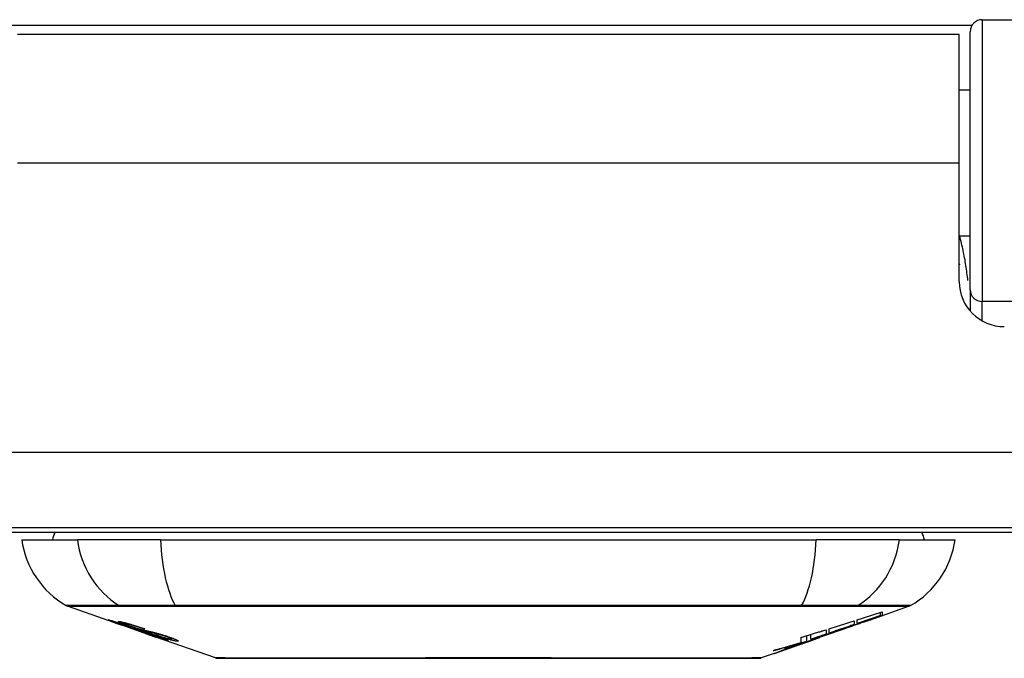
# Model space of a CAD drawing. Header units: inches. Extents: x 15 to 513, y 46 to 241.
# Tile 30 of 256: x 73.071 to 74.359, y 45.657 to 46.492. Entities that reach past the tile are written whole.
import ezdxf

# ---------------------------------------------------------------- set-up
doc = ezdxf.new("R2010")
doc.units = ezdxf.units.IN
doc.header["$MEASUREMENT"] = 0
doc.layers.add('Visible Edges(ANSI)', color=7, linetype='Continuous', lineweight=25)
doc.layers.add('Visible Tangent Edges(ANSI)', color=7, linetype='Continuous', lineweight=25)

msp = doc.modelspace()

# ---------------------------------------------------------------- linework, layer by layer
at = {"layer": 'Visible Edges(ANSI)'}
for p, q in [((74.3298, 46.4923), (74.9194, 46.4923)), ((74.314, 46.1389), (74.314, 46.4766)), ((74.2996, 46.4728), (73.0686, 46.4728)), ((74.2996, 46.3048), (74.2996, 46.4728)), ((74.314, 46.4003), (74.2996, 46.4003)), ((74.2996, 46.1499), (74.2996, 46.3048)), ((74.314, 46.2093), (74.2996, 46.2093)), ((74.314, 46.1389), (74.314, 46.1112)), ((123.1381, 45.8278), (69.5331, 45.8278)), ((72.0856, 45.8218), (75.0856, 45.8218)), ((73.0739, 45.8121), (73.1467, 45.8121)), ((73.2554, 45.8121), (73.1467, 45.8121)), ((73.2554, 45.8121), (74.1128, 45.8121)), ((74.2216, 45.8121), (74.1128, 45.8121)), ((74.2216, 45.8121), (74.2944, 45.8121)), ((73.1956, 45.7035), (73.1338, 45.7251)), ((74.1968, 45.7129), (74.1968, 45.7169)), ((74.2345, 45.7251), (74.199, 45.7127)), ((74.199, 45.7177), (74.199, 45.713)), ((73.196, 45.7042), (73.196, 45.7049)), ((74.1623, 45.7058), (74.1623, 45.7011)), ((74.1664, 45.7025), (74.1664, 45.7072)), ((74.1749, 45.7044), (74.1749, 45.705)), ((74.199, 45.7127), (74.199, 45.7127)), ((73.1956, 45.7035), (73.2034, 45.7008)), ((73.2034, 45.7008), (73.2038, 45.7006)), ((73.2389, 45.6883), (73.2038, 45.7006)), ((73.2092, 45.702), (73.2092, 45.7034)), ((73.2166, 45.6978), (73.2166, 45.6982)), ((73.2332, 45.6956), (73.2332, 45.6963)), ((74.1256, 45.6943), (74.1256, 45.6885)), ((74.1297, 45.6899), (74.1297, 45.6956)), ((74.1515, 45.6961), (74.141, 45.6924)), ((74.1463, 45.6943), (74.146, 45.6942)), ((74.1463, 45.6943), (74.1463, 45.6947)), ((73.2394, 45.6882), (73.2491, 45.6848)), ((73.3273, 45.6574), (73.2491, 45.6848)), ((73.2564, 45.6835), (73.2564, 45.6843)), ((73.27, 45.6823), (73.27, 45.6836)), ((74.093, 45.6778), (74.093, 45.6844)), ((74.1006, 45.6792), (74.1006, 45.6867)), ((74.1061, 45.6803), (74.1026, 45.6791)), ((74.1059, 45.6818), (74.1059, 45.6883)), ((74.1129, 45.6826), (74.1084, 45.681)), ((74.1155, 45.6836), (74.1155, 45.6837)), ((74.1173, 45.6843), (74.1176, 45.6844)), ((74.1176, 45.6844), (74.1176, 45.6856)), ((74.1297, 45.6892), (74.1297, 45.6895)), ((74.0796, 45.6709), (74.0796, 45.671)), ((74.0924, 45.6754), (74.0889, 45.6742)), ((74.0889, 45.6742), (74.0889, 45.6743)), ((74.0577, 45.6633), (74.0409, 45.6574))]:
    msp.add_line(p, q, dxfattribs=at)
at = {"layer": 'Visible Edges(ANSI)', "flags": 128}
for points in [[(74.2996, 46.1731), (74.2996, 46.173), (74.2997, 46.173), (74.2997, 46.1729), (74.2997, 46.1729), (74.2997, 46.1728), (74.2998, 46.1728), (74.2998, 46.1727), (74.2998, 46.1727), (74.2998, 46.1726), (74.2998, 46.1726), (74.2999, 46.1725), (74.2999, 46.1724), (74.2999, 46.1724), (74.2999, 46.1723), (74.3, 46.1723), (74.3, 46.1722), (74.3, 46.1722), (74.3, 46.1721), (74.3, 46.1721), (74.3001, 46.172), (74.3001, 46.172), (74.3001, 46.1719), (74.3001, 46.1718), (74.3002, 46.1718)], [(74.1664, 45.7072), (74.1678, 45.7076), (74.1691, 45.708), (74.1705, 45.7085), (74.1718, 45.7089), (74.1732, 45.7093), (74.1746, 45.7098), (74.1759, 45.7102), (74.1773, 45.7106), (74.1786, 45.7111), (74.18, 45.7115), (74.1814, 45.7119), (74.1827, 45.7124), (74.1841, 45.7128), (74.1854, 45.7133), (74.1868, 45.7137), (74.1882, 45.7141), (74.1895, 45.7146), (74.1909, 45.715), (74.1922, 45.7155), (74.1936, 45.7159), (74.1949, 45.7163), (74.1963, 45.7168), (74.1977, 45.7172), (74.199, 45.7177)], [(73.2059, 45.7002), (73.2048, 45.7006), (73.2036, 45.701), (73.2025, 45.7014), (73.2014, 45.7018), (73.2004, 45.7022), (73.1993, 45.7025), (73.1983, 45.7029), (73.1973, 45.7032), (73.1964, 45.7036), (73.1954, 45.704), (73.1944, 45.7043), (73.1934, 45.7047), (73.1924, 45.705), (73.1915, 45.7054), (73.1906, 45.7057), (73.1899, 45.706), (73.1893, 45.7062), (73.1887, 45.7065), (73.1882, 45.7067), (73.1877, 45.7069), (73.1873, 45.7071), (73.1871, 45.7072), (73.1872, 45.7073), (73.1875, 45.7072)], [(73.1875, 45.7072), (73.1883, 45.7071), (73.1893, 45.7068), (73.1905, 45.7065), (73.1917, 45.7062), (73.1928, 45.7059), (73.1939, 45.7055), (73.1951, 45.7052), (73.1964, 45.7048), (73.1978, 45.7044), (73.1992, 45.7039), (73.2007, 45.7034), (73.2022, 45.703), (73.2037, 45.7025), (73.205, 45.7021), (73.2063, 45.7017), (73.2075, 45.7013), (73.2087, 45.7009), (73.2099, 45.7005), (73.2111, 45.7001), (73.2123, 45.6997), (73.2135, 45.6993), (73.2147, 45.6989), (73.2159, 45.6984), (73.2171, 45.698)], [(73.1963, 45.7042), (73.1962, 45.7042), (73.1961, 45.7042), (73.196, 45.7042), (73.196, 45.7041), (73.1961, 45.7041), (73.1962, 45.704), (73.1963, 45.7039), (73.1966, 45.7038), (73.1968, 45.7037), (73.1972, 45.7036), (73.1976, 45.7034), (73.1982, 45.7032), (73.1988, 45.7029), (73.1995, 45.7027), (73.2002, 45.7024), (73.201, 45.7021), (73.2017, 45.7019), (73.2023, 45.7016), (73.203, 45.7014), (73.2036, 45.7012), (73.2043, 45.7009), (73.205, 45.7007), (73.2057, 45.7005), (73.2064, 45.7002)], [(73.2166, 45.6978), (73.2154, 45.6983), (73.2141, 45.6987), (73.2129, 45.6991), (73.2116, 45.6995), (73.2104, 45.6999), (73.2092, 45.7003), (73.208, 45.7007), (73.2069, 45.7011), (73.2058, 45.7014), (73.2047, 45.7018), (73.2036, 45.7021), (73.2025, 45.7024), (73.2016, 45.7027), (73.2008, 45.703), (73.2001, 45.7032), (73.1994, 45.7034), (73.1988, 45.7035), (73.1983, 45.7037), (73.1979, 45.7038), (73.1975, 45.7039), (73.1971, 45.704), (73.1968, 45.7041), (73.1966, 45.7041), (73.1963, 45.7042)], [(73.2158, 45.6988), (73.2147, 45.6992), (73.2136, 45.6995), (73.2126, 45.6999), (73.2116, 45.7003), (73.2106, 45.7006), (73.2096, 45.701), (73.2087, 45.7013), (73.2079, 45.7016), (73.207, 45.702), (73.2062, 45.7023), (73.2054, 45.7026), (73.2044, 45.703), (73.2033, 45.7034), (73.2022, 45.7039), (73.2014, 45.7043), (73.2008, 45.7046), (73.2005, 45.7048), (73.2003, 45.7049), (73.2003, 45.705), (73.2004, 45.7051), (73.2006, 45.7051), (73.2009, 45.7051), (73.2013, 45.7051), (73.2018, 45.705)], [(73.2018, 45.705), (73.2026, 45.7049), (73.2036, 45.7047), (73.2047, 45.7045), (73.2059, 45.7042), (73.2072, 45.7039), (73.2086, 45.7036), (73.2099, 45.7032), (73.2114, 45.7028), (73.213, 45.7024), (73.2146, 45.702), (73.2164, 45.7015), (73.2182, 45.7009), (73.2199, 45.7004), (73.2215, 45.6999), (73.2231, 45.6995), (73.2245, 45.699), (73.2258, 45.6986), (73.2271, 45.6982), (73.2285, 45.6978), (73.2298, 45.6974), (73.2311, 45.6969), (73.2324, 45.6965), (73.2337, 45.6961), (73.235, 45.6957)], [(74.1297, 45.6956), (74.131, 45.696), (74.1324, 45.6964), (74.1338, 45.6969), (74.1351, 45.6973), (74.1365, 45.6977), (74.1378, 45.6981), (74.1392, 45.6986), (74.1406, 45.699), (74.1419, 45.6994), (74.1433, 45.6998), (74.1446, 45.7003), (74.146, 45.7007), (74.1474, 45.7011), (74.1487, 45.7015), (74.1501, 45.702), (74.1514, 45.7024), (74.1528, 45.7028), (74.1542, 45.7033), (74.1555, 45.7037), (74.1569, 45.7041), (74.1582, 45.7046), (74.1596, 45.705), (74.1609, 45.7054), (74.1623, 45.7058)], [(74.1463, 45.6947), (74.1482, 45.6954), (74.1502, 45.6961), (74.1521, 45.6968), (74.1541, 45.6975), (74.1561, 45.6982), (74.158, 45.6989), (74.16, 45.6996), (74.162, 45.7004), (74.164, 45.7011), (74.1661, 45.7018), (74.1681, 45.7026), (74.1702, 45.7033), (74.1722, 45.7041), (74.1743, 45.7048), (74.1765, 45.7056), (74.1786, 45.7064), (74.1808, 45.7071), (74.183, 45.7079), (74.1852, 45.7087), (74.1874, 45.7095), (74.1897, 45.7104), (74.192, 45.7112), (74.1944, 45.7121), (74.1968, 45.7129)], [(74.1801, 45.7062), (74.1787, 45.7057), (74.1773, 45.7052), (74.1759, 45.7047), (74.1745, 45.7042), (74.173, 45.7037), (74.1716, 45.7032), (74.1702, 45.7027), (74.1688, 45.7022), (74.1674, 45.7017), (74.166, 45.7012), (74.1646, 45.7007), (74.1632, 45.7002), (74.1617, 45.6997), (74.1603, 45.6992), (74.1589, 45.6987), (74.1575, 45.6982), (74.1561, 45.6977), (74.1547, 45.6972), (74.1533, 45.6967), (74.1519, 45.6962), (74.1505, 45.6958), (74.1491, 45.6953), (74.1477, 45.6948), (74.1463, 45.6943)], [(74.1968, 45.7129), (74.1955, 45.7125), (74.1942, 45.7121), (74.193, 45.7116), (74.1917, 45.7112), (74.1905, 45.7107), (74.1892, 45.7103), (74.1879, 45.7099), (74.1867, 45.7094), (74.1854, 45.709), (74.1841, 45.7086), (74.1829, 45.7081), (74.1816, 45.7077), (74.1803, 45.7073), (74.1791, 45.7068), (74.1778, 45.7064), (74.1765, 45.706), (74.1753, 45.7055), (74.174, 45.7051), (74.1727, 45.7046), (74.1715, 45.7042), (74.1702, 45.7038), (74.1689, 45.7033), (74.1677, 45.7029), (74.1664, 45.7025)], [(74.199, 45.713), (74.198, 45.7126), (74.197, 45.7123), (74.196, 45.7119), (74.195, 45.7116), (74.194, 45.7112), (74.193, 45.7109), (74.192, 45.7105), (74.191, 45.7101), (74.19, 45.7098), (74.189, 45.7094), (74.188, 45.7091), (74.187, 45.7087), (74.186, 45.7084), (74.185, 45.708), (74.184, 45.7076), (74.183, 45.7073), (74.182, 45.7069), (74.181, 45.7066), (74.18, 45.7062), (74.1789, 45.7058), (74.1779, 45.7055), (74.1769, 45.7051), (74.1759, 45.7048), (74.1749, 45.7044)], [(74.1749, 45.7044), (74.1759, 45.7048), (74.1769, 45.7051), (74.1779, 45.7054), (74.1789, 45.7058), (74.1799, 45.7061), (74.1809, 45.7065), (74.182, 45.7068), (74.183, 45.7072), (74.184, 45.7075), (74.185, 45.7079), (74.186, 45.7082), (74.187, 45.7086), (74.188, 45.7089), (74.189, 45.7093), (74.19, 45.7096), (74.191, 45.71), (74.192, 45.7103), (74.193, 45.7107), (74.194, 45.711), (74.195, 45.7114), (74.196, 45.7117), (74.197, 45.7121), (74.198, 45.7124), (74.199, 45.7127)], [(73.2258, 45.6935), (73.225, 45.6937), (73.2243, 45.694), (73.2234, 45.6942), (73.2225, 45.6945), (73.2216, 45.6948), (73.2207, 45.6951), (73.2196, 45.6955), (73.2186, 45.6958), (73.2176, 45.6962), (73.2166, 45.6965), (73.2157, 45.6968), (73.2149, 45.6971), (73.2141, 45.6974), (73.2133, 45.6976), (73.2126, 45.6979), (73.2119, 45.6981), (73.2111, 45.6984), (73.2104, 45.6986), (73.2096, 45.6989), (73.2089, 45.6992), (73.2081, 45.6994), (73.2074, 45.6997), (73.2066, 45.6999), (73.2059, 45.7002)], [(73.2064, 45.7002), (73.2071, 45.7), (73.2078, 45.6997), (73.2085, 45.6995), (73.2092, 45.6992), (73.2099, 45.699), (73.2106, 45.6988), (73.2112, 45.6985), (73.2119, 45.6983), (73.2124, 45.6981), (73.213, 45.6979), (73.2135, 45.6978), (73.2139, 45.6976), (73.2143, 45.6975), (73.2148, 45.6974), (73.2151, 45.6972), (73.2155, 45.6971), (73.2159, 45.697), (73.2162, 45.6969), (73.2166, 45.6968), (73.2169, 45.6967), (73.2172, 45.6966), (73.2175, 45.6965), (73.2178, 45.6964), (73.2181, 45.6963)], [(73.2105, 45.702), (73.21, 45.7021), (73.2096, 45.7021), (73.2094, 45.7021), (73.2092, 45.7021), (73.2092, 45.702), (73.2093, 45.7019), (73.2095, 45.7018), (73.2097, 45.7017), (73.2099, 45.7015), (73.2102, 45.7014), (73.2106, 45.7012), (73.2111, 45.701), (73.2117, 45.7008), (73.2122, 45.7006), (73.2128, 45.7003), (73.2134, 45.7001), (73.2139, 45.6999), (73.2143, 45.6998), (73.2148, 45.6996), (73.2154, 45.6994), (73.2159, 45.6992), (73.2164, 45.699), (73.217, 45.6988), (73.2176, 45.6986)], [(73.2332, 45.6956), (73.2325, 45.6959), (73.2317, 45.6961), (73.231, 45.6963), (73.2303, 45.6966), (73.2295, 45.6968), (73.2288, 45.6971), (73.228, 45.6973), (73.2273, 45.6975), (73.2266, 45.6978), (73.2258, 45.698), (73.2251, 45.6982), (73.2244, 45.6984), (73.2236, 45.6987), (73.2228, 45.6989), (73.2218, 45.6992), (73.2207, 45.6995), (73.2194, 45.6999), (73.218, 45.7003), (73.2166, 45.7007), (73.2151, 45.7011), (73.2136, 45.7014), (73.2124, 45.7017), (73.2113, 45.7019), (73.2105, 45.702)], [(73.2369, 45.6921), (73.236, 45.6923), (73.2351, 45.6926), (73.2341, 45.6929), (73.2331, 45.6932), (73.232, 45.6935), (73.231, 45.6938), (73.2298, 45.6941), (73.2287, 45.6945), (73.2277, 45.6948), (73.2267, 45.6951), (73.2257, 45.6954), (73.2248, 45.6957), (73.224, 45.696), (73.2232, 45.6963), (73.2225, 45.6965), (73.2217, 45.6968), (73.221, 45.697), (73.2202, 45.6973), (73.2195, 45.6975), (73.2187, 45.6978), (73.218, 45.698), (73.2172, 45.6983), (73.2165, 45.6985), (73.2158, 45.6988)], [(73.2171, 45.698), (73.2171, 45.698), (73.2171, 45.698), (73.217, 45.698), (73.217, 45.698), (73.217, 45.698), (73.217, 45.698), (73.2169, 45.698), (73.2169, 45.698), (73.2169, 45.698), (73.2169, 45.6979), (73.2169, 45.6979), (73.2168, 45.6979), (73.2168, 45.6979), (73.2168, 45.6979), (73.2168, 45.6979), (73.2168, 45.6979), (73.2167, 45.6979), (73.2167, 45.6979), (73.2167, 45.6979), (73.2167, 45.6979), (73.2167, 45.6979), (73.2166, 45.6978), (73.2166, 45.6978), (73.2166, 45.6978)], [(73.2176, 45.6986), (73.2183, 45.6984), (73.219, 45.6981), (73.2197, 45.6979), (73.2205, 45.6976), (73.2212, 45.6974), (73.222, 45.6971), (73.2227, 45.6969), (73.2233, 45.6967), (73.224, 45.6965), (73.2245, 45.6963), (73.225, 45.6962), (73.2255, 45.696), (73.226, 45.6959), (73.2264, 45.6958), (73.2268, 45.6956), (73.2272, 45.6955), (73.2276, 45.6954), (73.228, 45.6953), (73.2284, 45.6952), (73.2288, 45.6951), (73.2291, 45.695), (73.2295, 45.6949), (73.2298, 45.6948), (73.2302, 45.6947)], [(73.2181, 45.6963), (73.2184, 45.6962), (73.2188, 45.6961), (73.2192, 45.696), (73.2196, 45.6959), (73.2201, 45.6957), (73.2206, 45.6956), (73.221, 45.6955), (73.2215, 45.6953), (73.222, 45.6952), (73.2225, 45.6951), (73.223, 45.6949), (73.2236, 45.6948), (73.2241, 45.6946), (73.2246, 45.6945), (73.2252, 45.6943), (73.2257, 45.6942), (73.2262, 45.6941), (73.2268, 45.6939), (73.2273, 45.6938), (73.2279, 45.6936), (73.2285, 45.6935), (73.2291, 45.6933), (73.2297, 45.6931), (73.2303, 45.6929)], [(73.2402, 45.6894), (73.2396, 45.6896), (73.2389, 45.6898), (73.2382, 45.69), (73.2375, 45.6902), (73.2368, 45.6904), (73.2362, 45.6906), (73.2356, 45.6907), (73.235, 45.6909), (73.2345, 45.691), (73.234, 45.6912), (73.2336, 45.6913), (73.2331, 45.6914), (73.2326, 45.6915), (73.2322, 45.6917), (73.2317, 45.6918), (73.2312, 45.6919), (73.2306, 45.6921), (73.23, 45.6922), (73.2294, 45.6924), (73.2287, 45.6926), (73.228, 45.6928), (73.2272, 45.693), (73.2265, 45.6933), (73.2258, 45.6935)], [(73.2302, 45.6947), (73.2306, 45.6946), (73.2311, 45.6945), (73.2316, 45.6943), (73.2322, 45.6942), (73.2327, 45.6941), (73.2334, 45.6939), (73.234, 45.6938), (73.2346, 45.6936), (73.2353, 45.6935), (73.236, 45.6933), (73.2367, 45.6932), (73.2374, 45.693), (73.2381, 45.6929), (73.2388, 45.6927), (73.2395, 45.6925), (73.2402, 45.6924), (73.2409, 45.6922), (73.2416, 45.6921), (73.2423, 45.6919), (73.243, 45.6917), (73.2437, 45.6916), (73.2445, 45.6914), (73.2452, 45.6912), (73.2459, 45.691)], [(73.2303, 45.6929), (73.231, 45.6927), (73.2317, 45.6925), (73.2325, 45.6923), (73.2334, 45.692), (73.2342, 45.6918), (73.2352, 45.6915), (73.2361, 45.6912), (73.237, 45.6909), (73.2379, 45.6906), (73.2388, 45.6904), (73.2396, 45.6901), (73.2403, 45.6899), (73.2409, 45.6897), (73.2416, 45.6895), (73.2422, 45.6892), (73.2428, 45.689), (73.2434, 45.6888), (73.2441, 45.6886), (73.2447, 45.6884), (73.2454, 45.6882), (73.246, 45.688), (73.2466, 45.6878), (73.2473, 45.6875), (73.2479, 45.6873)], [(73.235, 45.6957), (73.235, 45.6956), (73.2349, 45.6956), (73.2348, 45.6956), (73.2347, 45.6956), (73.2347, 45.6956), (73.2346, 45.6956), (73.2345, 45.6956), (73.2344, 45.6956), (73.2344, 45.6956), (73.2343, 45.6956), (73.2342, 45.6956), (73.2341, 45.6956), (73.234, 45.6956), (73.234, 45.6956), (73.2339, 45.6956), (73.2338, 45.6956), (73.2337, 45.6956), (73.2337, 45.6956), (73.2336, 45.6956), (73.2335, 45.6956), (73.2334, 45.6956), (73.2334, 45.6956), (73.2333, 45.6956), (73.2332, 45.6956)], [(73.2553, 45.6877), (73.2546, 45.6879), (73.2538, 45.6881), (73.253, 45.6883), (73.2522, 45.6885), (73.2514, 45.6887), (73.2505, 45.6889), (73.2498, 45.6891), (73.249, 45.6892), (73.2483, 45.6894), (73.2477, 45.6895), (73.247, 45.6897), (73.2464, 45.6898), (73.2458, 45.6899), (73.2451, 45.6901), (73.2445, 45.6902), (73.2438, 45.6904), (73.243, 45.6906), (73.2423, 45.6907), (73.2414, 45.6909), (73.2405, 45.6911), (73.2396, 45.6914), (73.2387, 45.6916), (73.2378, 45.6918), (73.2369, 45.6921)], [(73.2459, 45.691), (73.2468, 45.6908), (73.2476, 45.6906), (73.2486, 45.6904), (73.2495, 45.6901), (73.2505, 45.6898), (73.2515, 45.6896), (73.2525, 45.6893), (73.2535, 45.689), (73.2544, 45.6887), (73.2553, 45.6885), (73.2561, 45.6882), (73.2569, 45.688), (73.2576, 45.6878), (73.2582, 45.6876), (73.2588, 45.6874), (73.2595, 45.6872), (73.2601, 45.687), (73.2608, 45.6868), (73.2614, 45.6866), (73.262, 45.6864), (73.2627, 45.6862), (73.2633, 45.686), (73.2639, 45.6858), (73.2645, 45.6855)], [(74.093, 45.6844), (74.0943, 45.6848), (74.0957, 45.6852), (74.0971, 45.6856), (74.0984, 45.686), (74.0998, 45.6864), (74.1011, 45.6868), (74.1025, 45.6873), (74.1039, 45.6877), (74.1052, 45.6881), (74.1066, 45.6885), (74.1079, 45.6889), (74.1093, 45.6893), (74.1107, 45.6897), (74.112, 45.6902), (74.1134, 45.6906), (74.1147, 45.691), (74.1161, 45.6914), (74.1175, 45.6918), (74.1188, 45.6922), (74.1202, 45.6927), (74.1215, 45.6931), (74.1229, 45.6935), (74.1242, 45.6939), (74.1256, 45.6943)], [(74.1059, 45.6818), (74.1076, 45.6823), (74.1093, 45.6829), (74.111, 45.6834), (74.1127, 45.684), (74.1143, 45.6845), (74.116, 45.685), (74.1177, 45.6856), (74.1194, 45.6861), (74.1211, 45.6867), (74.1228, 45.6872), (74.1245, 45.6878), (74.1262, 45.6883), (74.1278, 45.6889), (74.1295, 45.6894), (74.1312, 45.69), (74.1329, 45.6905), (74.1346, 45.6911), (74.1363, 45.6916), (74.1379, 45.6922), (74.1396, 45.6927), (74.1413, 45.6933), (74.1429, 45.6938), (74.1446, 45.6944), (74.1463, 45.6949)], [(74.146, 45.6942), (74.1448, 45.6938), (74.1435, 45.6933), (74.1423, 45.6929), (74.141, 45.6924), (74.1397, 45.692), (74.1385, 45.6916), (74.1372, 45.6911), (74.1359, 45.6907), (74.1347, 45.6902), (74.1334, 45.6898), (74.1321, 45.6893), (74.1308, 45.6889), (74.1296, 45.6885), (74.1283, 45.688), (74.127, 45.6876), (74.1257, 45.6871), (74.1245, 45.6867), (74.1232, 45.6862), (74.1219, 45.6858), (74.1206, 45.6854), (74.1194, 45.6849), (74.1181, 45.6845), (74.1168, 45.684), (74.1155, 45.6836)], [(74.1623, 45.7011), (74.1609, 45.7006), (74.1596, 45.7001), (74.1582, 45.6997), (74.1569, 45.6992), (74.1555, 45.6987), (74.1542, 45.6983), (74.1528, 45.6978), (74.1514, 45.6973), (74.1501, 45.6969), (74.1487, 45.6964), (74.1474, 45.6959), (74.146, 45.6955), (74.1446, 45.695), (74.1433, 45.6945), (74.1419, 45.6941), (74.1406, 45.6936), (74.1392, 45.6932), (74.1378, 45.6927), (74.1365, 45.6922), (74.1351, 45.6918), (74.1338, 45.6913), (74.1324, 45.6908), (74.131, 45.6904), (74.1297, 45.6899)], [(74.1463, 45.6949), (74.1456, 45.6947), (74.1449, 45.6945), (74.1442, 45.6942), (74.1435, 45.694), (74.1428, 45.6937), (74.1421, 45.6935), (74.1414, 45.6933), (74.1407, 45.693), (74.1401, 45.6928), (74.1394, 45.6926), (74.1387, 45.6923), (74.138, 45.6921), (74.1373, 45.6918), (74.1366, 45.6916), (74.1359, 45.6914), (74.1352, 45.6911), (74.1345, 45.6909), (74.1338, 45.6906), (74.1331, 45.6904), (74.1324, 45.6902), (74.1318, 45.6899), (74.1311, 45.6897), (74.1304, 45.6894), (74.1297, 45.6892)], [(74.1297, 45.6892), (74.1304, 45.6894), (74.1311, 45.6897), (74.1318, 45.6899), (74.1324, 45.6901), (74.1331, 45.6903), (74.1338, 45.6906), (74.1345, 45.6908), (74.1352, 45.691), (74.1359, 45.6912), (74.1366, 45.6915), (74.1373, 45.6917), (74.138, 45.6919), (74.1387, 45.6922), (74.1394, 45.6924), (74.1401, 45.6926), (74.1408, 45.6928), (74.1414, 45.6931), (74.1421, 45.6933), (74.1428, 45.6935), (74.1435, 45.6938), (74.1442, 45.694), (74.1449, 45.6942), (74.1456, 45.6945), (74.1463, 45.6947)], [(73.2647, 45.6804), (73.2645, 45.6804), (73.2642, 45.6805), (73.2638, 45.6806), (73.2634, 45.6806), (73.263, 45.6808), (73.2625, 45.6809), (73.2619, 45.681), (73.2613, 45.6812), (73.2606, 45.6814), (73.2598, 45.6817), (73.2588, 45.682), (73.2576, 45.6823), (73.2562, 45.6828), (73.2545, 45.6833), (73.2528, 45.6839), (73.2511, 45.6845), (73.2494, 45.685), (73.2479, 45.6856), (73.2463, 45.6861), (73.2448, 45.6866), (73.2433, 45.6872), (73.2417, 45.6877), (73.2402, 45.6882), (73.2386, 45.6888)], [(73.2386, 45.6888), (73.2386, 45.6888), (73.2386, 45.6888), (73.2387, 45.6888), (73.2387, 45.6888), (73.2387, 45.6888), (73.2387, 45.6888), (73.2388, 45.6888), (73.2388, 45.6888), (73.2388, 45.6888), (73.2388, 45.6888), (73.2389, 45.6888), (73.2389, 45.6888), (73.2389, 45.6888), (73.2389, 45.6888), (73.239, 45.6888), (73.239, 45.6888), (73.239, 45.6888), (73.239, 45.6888), (73.239, 45.6888), (73.2391, 45.6888), (73.2391, 45.6888), (73.2391, 45.6888), (73.2391, 45.6888), (73.2392, 45.6888)], [(73.2389, 45.6883), (73.239, 45.6883), (73.239, 45.6883), (73.239, 45.6883), (73.239, 45.6883), (73.239, 45.6883), (73.239, 45.6883), (73.2391, 45.6883), (73.2391, 45.6883), (73.2391, 45.6883), (73.2391, 45.6883), (73.2391, 45.6883), (73.2391, 45.6883), (73.2392, 45.6883), (73.2392, 45.6883), (73.2392, 45.6883), (73.2392, 45.6883), (73.2392, 45.6882), (73.2392, 45.6882), (73.2393, 45.6882), (73.2393, 45.6882), (73.2393, 45.6882), (73.2393, 45.6882), (73.2393, 45.6882), (73.2394, 45.6882)], [(73.2392, 45.6888), (73.2408, 45.6882), (73.2424, 45.6877), (73.244, 45.6871), (73.2456, 45.6866), (73.2471, 45.686), (73.2486, 45.6856), (73.2499, 45.6852), (73.2509, 45.6848), (73.2516, 45.6846), (73.2521, 45.6844), (73.2526, 45.6843), (73.253, 45.6842), (73.2534, 45.684), (73.2538, 45.6839), (73.2541, 45.6838), (73.2544, 45.6838), (73.2547, 45.6837), (73.2549, 45.6836), (73.2552, 45.6836), (73.2554, 45.6835), (73.2556, 45.6835), (73.2557, 45.6835), (73.2559, 45.6834), (73.256, 45.6834)], [(73.2473, 45.6871), (73.2469, 45.6872), (73.2466, 45.6873), (73.2463, 45.6874), (73.246, 45.6876), (73.2457, 45.6877), (73.2454, 45.6878), (73.2451, 45.6879), (73.2448, 45.688), (73.2444, 45.6881), (73.2441, 45.6882), (73.2438, 45.6883), (73.2435, 45.6884), (73.2432, 45.6885), (73.2429, 45.6886), (73.2426, 45.6887), (73.2423, 45.6888), (73.2421, 45.6889), (73.2418, 45.6889), (73.2415, 45.689), (73.2412, 45.6891), (73.241, 45.6892), (73.2407, 45.6893), (73.2405, 45.6894), (73.2402, 45.6894)], [(73.256, 45.6834), (73.2561, 45.6834), (73.2562, 45.6834), (73.2562, 45.6834), (73.2563, 45.6834), (73.2563, 45.6834), (73.2564, 45.6834), (73.2564, 45.6835), (73.2564, 45.6835), (73.2564, 45.6835), (73.2564, 45.6835), (73.2563, 45.6836), (73.2563, 45.6836), (73.2562, 45.6837), (73.2561, 45.6837), (73.256, 45.6838), (73.2558, 45.6839), (73.2556, 45.684), (73.2554, 45.684), (73.2551, 45.6842), (73.2543, 45.6845), (73.253, 45.685), (73.2513, 45.6857), (73.2494, 45.6864), (73.2473, 45.6871)], [(73.2771, 45.6793), (73.2766, 45.6793), (73.2761, 45.6794), (73.2755, 45.6795), (73.2749, 45.6796), (73.2741, 45.6798), (73.2734, 45.6799), (73.2725, 45.6801), (73.2716, 45.6803), (73.2706, 45.6806), (73.2695, 45.6809), (73.2682, 45.6812), (73.2667, 45.6816), (73.265, 45.6821), (73.2632, 45.6827), (73.2614, 45.6832), (73.2597, 45.6838), (73.2581, 45.6843), (73.2566, 45.6848), (73.2551, 45.6852), (73.2536, 45.6857), (73.2522, 45.6862), (73.2507, 45.6867), (73.2493, 45.6872), (73.2478, 45.6877)], [(73.2478, 45.6877), (73.2479, 45.6877), (73.248, 45.6877), (73.248, 45.6877), (73.2481, 45.6877), (73.2482, 45.6877), (73.2483, 45.6877), (73.2484, 45.6877), (73.2484, 45.6877), (73.2485, 45.6877), (73.2486, 45.6877), (73.2487, 45.6876), (73.2488, 45.6876), (73.2488, 45.6876), (73.2489, 45.6876), (73.249, 45.6876), (73.2491, 45.6876), (73.2492, 45.6876), (73.2492, 45.6876), (73.2493, 45.6876), (73.2494, 45.6876), (73.2495, 45.6876), (73.2496, 45.6876), (73.2496, 45.6876), (73.2497, 45.6876)], [(73.2479, 45.6873), (73.25, 45.6866), (73.2521, 45.6859), (73.2541, 45.6851), (73.256, 45.6845), (73.2577, 45.6838), (73.2591, 45.6833), (73.2602, 45.6829), (73.2609, 45.6826), (73.2615, 45.6823), (73.262, 45.6821), (73.2624, 45.6819), (73.2628, 45.6818), (73.2632, 45.6816), (73.2636, 45.6814), (73.2639, 45.6813), (73.2641, 45.6812), (73.2644, 45.681), (73.2647, 45.6809), (73.2649, 45.6807), (73.265, 45.6806), (73.2651, 45.6805), (73.2651, 45.6804), (73.2649, 45.6804), (73.2647, 45.6804)], [(73.2497, 45.6876), (73.251, 45.6871), (73.2522, 45.6867), (73.2535, 45.6863), (73.2548, 45.6859), (73.256, 45.6855), (73.2573, 45.6851), (73.2585, 45.6847), (73.2597, 45.6843), (73.2608, 45.684), (73.2618, 45.6837), (73.2627, 45.6835), (73.2634, 45.6833), (73.2641, 45.6831), (73.2646, 45.6829), (73.2652, 45.6828), (73.2657, 45.6827), (73.2662, 45.6826), (73.2666, 45.6825), (73.267, 45.6824), (73.2674, 45.6824), (73.2677, 45.6823), (73.268, 45.6823), (73.2683, 45.6822), (73.2686, 45.6822)], [(73.2626, 45.6855), (73.2623, 45.6856), (73.262, 45.6857), (73.2617, 45.6858), (73.2613, 45.6859), (73.261, 45.686), (73.2607, 45.6861), (73.2604, 45.6862), (73.2601, 45.6863), (73.2598, 45.6864), (73.2595, 45.6865), (73.2592, 45.6866), (73.2588, 45.6867), (73.2585, 45.6868), (73.2582, 45.6869), (73.2579, 45.687), (73.2576, 45.6871), (73.2573, 45.6871), (73.257, 45.6872), (73.2567, 45.6873), (73.2564, 45.6874), (73.2562, 45.6875), (73.2559, 45.6876), (73.2556, 45.6876), (73.2553, 45.6877)], [(73.2686, 45.6822), (73.2688, 45.6822), (73.269, 45.6822), (73.2692, 45.6821), (73.2693, 45.6821), (73.2695, 45.6821), (73.2696, 45.6822), (73.2697, 45.6822), (73.2698, 45.6822), (73.2699, 45.6822), (73.2699, 45.6822), (73.27, 45.6823), (73.27, 45.6823), (73.27, 45.6824), (73.2699, 45.6825), (73.2698, 45.6825), (73.2697, 45.6827), (73.2694, 45.6828), (73.2689, 45.6831), (73.2682, 45.6834), (73.2674, 45.6837), (73.2664, 45.6841), (73.2652, 45.6846), (73.2639, 45.685), (73.2626, 45.6855)], [(73.2645, 45.6855), (73.2655, 45.6852), (73.2664, 45.6849), (73.2673, 45.6846), (73.2682, 45.6843), (73.2691, 45.684), (73.2699, 45.6837), (73.2707, 45.6834), (73.2715, 45.6831), (73.2723, 45.6828), (73.273, 45.6825), (73.2737, 45.6822), (73.2744, 45.682), (73.2753, 45.6816), (73.2764, 45.6811), (73.2773, 45.6806), (73.278, 45.6802), (73.2784, 45.6799), (73.2786, 45.6797), (73.2787, 45.6795), (73.2786, 45.6794), (73.2784, 45.6793), (73.2781, 45.6793), (73.2776, 45.6793), (73.2771, 45.6793)], [(74.1006, 45.6792), (74.0988, 45.6786), (74.097, 45.6781), (74.0952, 45.6775), (74.0933, 45.677), (74.0915, 45.6764), (74.0897, 45.6759), (74.0878, 45.6753), (74.086, 45.6748), (74.0842, 45.6743), (74.0823, 45.6737), (74.0805, 45.6732), (74.0786, 45.6727), (74.0768, 45.6722), (74.0749, 45.6717), (74.0731, 45.6712), (74.0712, 45.6707), (74.0694, 45.6702), (74.0675, 45.6697), (74.0657, 45.6692), (74.0638, 45.6688), (74.062, 45.6683), (74.0601, 45.6679), (74.0583, 45.6674), (74.0564, 45.6669)], [(74.1176, 45.6844), (74.1158, 45.6838), (74.1139, 45.6831), (74.112, 45.6825), (74.1101, 45.6819), (74.1082, 45.6812), (74.1063, 45.6806), (74.1044, 45.6799), (74.1025, 45.6793), (74.1006, 45.6787), (74.0987, 45.678), (74.0967, 45.6774), (74.0948, 45.6767), (74.0929, 45.6761), (74.091, 45.6755), (74.089, 45.6748), (74.0871, 45.6742), (74.0852, 45.6736), (74.0832, 45.6729), (74.0813, 45.6723), (74.0794, 45.6717), (74.0775, 45.6711), (74.0755, 45.6705), (74.0736, 45.6699), (74.0717, 45.6692)], [(74.0717, 45.6692), (74.0729, 45.6697), (74.0741, 45.6701), (74.0753, 45.6705), (74.0765, 45.6709), (74.0777, 45.6713), (74.0789, 45.6717), (74.0801, 45.6721), (74.0813, 45.6726), (74.0825, 45.673), (74.0838, 45.6734), (74.085, 45.6738), (74.0862, 45.6742), (74.0874, 45.6746), (74.0886, 45.675), (74.0898, 45.6755), (74.091, 45.6759), (74.0922, 45.6763), (74.0934, 45.6767), (74.0946, 45.6771), (74.0958, 45.6775), (74.097, 45.6779), (74.0982, 45.6784), (74.0994, 45.6788), (74.1006, 45.6792)], [(74.0943, 45.6761), (74.0947, 45.6763), (74.0951, 45.6764), (74.0955, 45.6766), (74.0959, 45.6767), (74.0963, 45.6769), (74.0967, 45.677), (74.0971, 45.6771), (74.0975, 45.6773), (74.0979, 45.6774), (74.0983, 45.6775), (74.0987, 45.6777), (74.0991, 45.6778), (74.0994, 45.6779), (74.0998, 45.678), (74.1002, 45.6782), (74.1005, 45.6783), (74.1009, 45.6784), (74.1012, 45.6785), (74.1016, 45.6787), (74.1019, 45.6788), (74.1023, 45.6789), (74.1026, 45.679), (74.1029, 45.6791), (74.1033, 45.6792)], [(74.0991, 45.6778), (74.099, 45.6778), (74.0989, 45.6777), (74.0988, 45.6777), (74.0987, 45.6777), (74.0986, 45.6776), (74.0985, 45.6776), (74.0984, 45.6775), (74.0983, 45.6775), (74.0982, 45.6775), (74.0981, 45.6774), (74.098, 45.6774), (74.0978, 45.6773), (74.0977, 45.6773), (74.0976, 45.6772), (74.0975, 45.6772), (74.0973, 45.6772), (74.0972, 45.6771), (74.0971, 45.6771), (74.0969, 45.677), (74.0968, 45.677), (74.0966, 45.6769), (74.0965, 45.6769), (74.0963, 45.6768), (74.0962, 45.6767)], [(74.1, 45.6781), (74.1, 45.6781), (74.1, 45.6781), (74.1, 45.6781), (74.0999, 45.6781), (74.0999, 45.6781), (74.0999, 45.6781), (74.0999, 45.6781), (74.0998, 45.678), (74.0998, 45.678), (74.0998, 45.678), (74.0997, 45.678), (74.0997, 45.678), (74.0996, 45.678), (74.0996, 45.678), (74.0996, 45.678), (74.0995, 45.6779), (74.0995, 45.6779), (74.0994, 45.6779), (74.0994, 45.6779), (74.0993, 45.6779), (74.0993, 45.6779), (74.0992, 45.6778), (74.0992, 45.6778), (74.0991, 45.6778)], [(74.1026, 45.6791), (74.1032, 45.6793), (74.1039, 45.6795), (74.1045, 45.6797), (74.1051, 45.6799), (74.1057, 45.6801), (74.1063, 45.6804), (74.1069, 45.6806), (74.1075, 45.6808), (74.1081, 45.681), (74.1088, 45.6812), (74.1094, 45.6815), (74.11, 45.6817), (74.1106, 45.6819), (74.1112, 45.6821), (74.1118, 45.6823), (74.1124, 45.6825), (74.113, 45.6828), (74.1136, 45.683), (74.1142, 45.6832), (74.1149, 45.6834), (74.1155, 45.6836), (74.1161, 45.6838), (74.1167, 45.6841), (74.1173, 45.6843)], [(74.1033, 45.6792), (74.1035, 45.6793), (74.1038, 45.6794), (74.104, 45.6795), (74.1043, 45.6796), (74.1045, 45.6797), (74.1047, 45.6798), (74.105, 45.6798), (74.1052, 45.6799), (74.1054, 45.68), (74.1057, 45.6801), (74.1059, 45.6801), (74.1061, 45.6802), (74.1063, 45.6803), (74.1065, 45.6804), (74.1067, 45.6804), (74.1069, 45.6805), (74.1071, 45.6806), (74.1073, 45.6806), (74.1075, 45.6807), (74.1077, 45.6808), (74.1079, 45.6808), (74.108, 45.6809), (74.1082, 45.681), (74.1084, 45.681)], [(74.1256, 45.6885), (74.1248, 45.6882), (74.124, 45.688), (74.1231, 45.6877), (74.1223, 45.6874), (74.1215, 45.6871), (74.1207, 45.6868), (74.1199, 45.6866), (74.119, 45.6863), (74.1182, 45.686), (74.1174, 45.6857), (74.1166, 45.6854), (74.1158, 45.6852), (74.1149, 45.6849), (74.1141, 45.6846), (74.1133, 45.6843), (74.1125, 45.684), (74.1117, 45.6838), (74.1108, 45.6835), (74.11, 45.6832), (74.1092, 45.6829), (74.1084, 45.6826), (74.1076, 45.6824), (74.1067, 45.6821), (74.1059, 45.6818)], [(74.113, 45.6826), (74.1128, 45.6826), (74.1126, 45.6825), (74.1124, 45.6824), (74.1121, 45.6823), (74.1119, 45.6823), (74.1117, 45.6822), (74.1114, 45.6821), (74.1112, 45.682), (74.1109, 45.6819), (74.1106, 45.6818), (74.1103, 45.6817), (74.1101, 45.6816), (74.1098, 45.6815), (74.1095, 45.6814), (74.1092, 45.6813), (74.1088, 45.6812), (74.1085, 45.6811), (74.1082, 45.681), (74.1079, 45.6809), (74.1075, 45.6807), (74.1072, 45.6806), (74.1068, 45.6805), (74.1065, 45.6804), (74.1061, 45.6803)], [(74.1155, 45.6836), (74.1155, 45.6836), (74.1155, 45.6836), (74.1155, 45.6835), (74.1155, 45.6835), (74.1154, 45.6835), (74.1154, 45.6835), (74.1153, 45.6835), (74.1153, 45.6835), (74.1152, 45.6834), (74.1151, 45.6834), (74.115, 45.6834), (74.1149, 45.6833), (74.1148, 45.6833), (74.1147, 45.6832), (74.1146, 45.6832), (74.1144, 45.6831), (74.1143, 45.6831), (74.1141, 45.683), (74.114, 45.683), (74.1138, 45.6829), (74.1136, 45.6829), (74.1134, 45.6828), (74.1132, 45.6827), (74.113, 45.6826)], [(74.0564, 45.6669), (74.0579, 45.6674), (74.0595, 45.6678), (74.061, 45.6682), (74.0625, 45.6687), (74.0641, 45.6691), (74.0656, 45.6696), (74.0671, 45.67), (74.0686, 45.6705), (74.0702, 45.6709), (74.0717, 45.6713), (74.0732, 45.6718), (74.0748, 45.6723), (74.0763, 45.6727), (74.0778, 45.6732), (74.0793, 45.6736), (74.0809, 45.6741), (74.0824, 45.6745), (74.0839, 45.675), (74.0854, 45.6755), (74.0869, 45.6759), (74.0884, 45.6764), (74.09, 45.6768), (74.0915, 45.6773), (74.093, 45.6778)], [(74.0577, 45.6633), (74.0579, 45.6634), (74.0581, 45.6634), (74.0582, 45.6635), (74.0584, 45.6635), (74.0586, 45.6636), (74.0588, 45.6637), (74.059, 45.6637), (74.0592, 45.6638), (74.0593, 45.6639), (74.0595, 45.6639), (74.0598, 45.664), (74.06, 45.6641), (74.0602, 45.6642), (74.0604, 45.6642), (74.0606, 45.6643), (74.0609, 45.6644), (74.0611, 45.6645), (74.0613, 45.6646), (74.0616, 45.6646), (74.0618, 45.6647), (74.0621, 45.6648), (74.0623, 45.6649), (74.0626, 45.665), (74.0628, 45.6651)], [(74.0628, 45.6651), (74.0632, 45.6652), (74.0635, 45.6653), (74.0638, 45.6654), (74.0642, 45.6656), (74.0645, 45.6657), (74.0649, 45.6658), (74.0652, 45.6659), (74.0656, 45.6661), (74.0659, 45.6662), (74.0663, 45.6663), (74.0666, 45.6665), (74.067, 45.6666), (74.0674, 45.6667), (74.0678, 45.6669), (74.0682, 45.667), (74.0685, 45.6671), (74.0689, 45.6673), (74.0693, 45.6674), (74.0697, 45.6675), (74.0701, 45.6677), (74.0705, 45.6678), (74.0709, 45.668), (74.0713, 45.6681), (74.0717, 45.6683)], [(74.0692, 45.6673), (74.0691, 45.6673), (74.0689, 45.6672), (74.0687, 45.6671), (74.0685, 45.6671), (74.0684, 45.667), (74.0682, 45.667), (74.068, 45.6669), (74.0679, 45.6669), (74.0678, 45.6668), (74.0676, 45.6668), (74.0675, 45.6667), (74.0674, 45.6667), (74.0673, 45.6666), (74.0671, 45.6666), (74.067, 45.6666), (74.0669, 45.6665), (74.0669, 45.6665), (74.0668, 45.6665), (74.0667, 45.6665), (74.0666, 45.6664), (74.0665, 45.6664), (74.0665, 45.6664), (74.0664, 45.6664), (74.0664, 45.6663)], [(74.0796, 45.6709), (74.0791, 45.6708), (74.0787, 45.6706), (74.0782, 45.6705), (74.0777, 45.6703), (74.0773, 45.6701), (74.0768, 45.67), (74.0764, 45.6698), (74.0759, 45.6697), (74.0754, 45.6695), (74.075, 45.6693), (74.0745, 45.6692), (74.0741, 45.669), (74.0736, 45.6689), (74.0732, 45.6687), (74.0728, 45.6686), (74.0723, 45.6684), (74.0719, 45.6683), (74.0715, 45.6681), (74.0711, 45.668), (74.0707, 45.6678), (74.0703, 45.6677), (74.0699, 45.6676), (74.0696, 45.6674), (74.0692, 45.6673)], [(74.0717, 45.6683), (74.0729, 45.6687), (74.0742, 45.6691), (74.0754, 45.6695), (74.0767, 45.67), (74.0779, 45.6704), (74.0791, 45.6709), (74.0803, 45.6713), (74.0814, 45.6716), (74.0824, 45.672), (74.0833, 45.6723), (74.0841, 45.6726), (74.0849, 45.6729), (74.0857, 45.6731), (74.0865, 45.6734), (74.0873, 45.6737), (74.0881, 45.674), (74.0889, 45.6743), (74.0897, 45.6745), (74.0904, 45.6748), (74.0912, 45.6751), (74.092, 45.6753), (74.0928, 45.6756), (74.0935, 45.6759), (74.0943, 45.6761)], [(74.0962, 45.6767), (74.096, 45.6767), (74.0959, 45.6767), (74.0957, 45.6766), (74.0956, 45.6765), (74.0955, 45.6765), (74.0953, 45.6764), (74.0952, 45.6764), (74.095, 45.6763), (74.0949, 45.6763), (74.0947, 45.6762), (74.0945, 45.6762), (74.0944, 45.6761), (74.0942, 45.6761), (74.0941, 45.676), (74.0939, 45.676), (74.0938, 45.6759), (74.0936, 45.6758), (74.0934, 45.6758), (74.0933, 45.6757), (74.0931, 45.6757), (74.0929, 45.6756), (74.0928, 45.6756), (74.0926, 45.6755), (74.0924, 45.6754)], [(73.3289, 45.6571), (73.3294, 45.6571), (73.3306, 45.6571), (73.3328, 45.6571), (73.3357, 45.6571), (73.3395, 45.6571), (73.3442, 45.6571), (73.3497, 45.6571), (73.356, 45.6571), (73.3631, 45.6571), (73.3709, 45.657), (73.3795, 45.657), (73.3888, 45.657), (73.3988, 45.657), (73.4094, 45.657), (73.4208, 45.657), (73.4328, 45.657), (73.4453, 45.657), (73.4585, 45.657), (73.4722, 45.657), (73.4864, 45.657), (73.5011, 45.657), (73.5162, 45.657), (73.5318, 45.6571), (73.5478, 45.6571), (73.5642, 45.6571), (73.5808, 45.6571), (73.5977, 45.6571), (73.6147, 45.6571), (73.6318, 45.6571), (73.6491, 45.6571), (73.6665, 45.6571), (73.684, 45.6571), (73.7015, 45.6571), (73.719, 45.6571), (73.7363, 45.6571), (73.7535, 45.6571), (73.7704, 45.6571), (73.7872, 45.6571), (73.8038, 45.6571), (73.8202, 45.6571), (73.8362, 45.6571), (73.8518, 45.657), (73.867, 45.657), (73.8818, 45.657), (73.896, 45.657), (73.9097, 45.657), (73.9229, 45.657), (73.9355, 45.657), (73.9474, 45.657), (73.9588, 45.657), (73.9695, 45.657), (73.9795, 45.657), (73.9887, 45.657), (73.9973, 45.657), (74.0052, 45.6571), (74.0123, 45.6571), (74.0186, 45.6571), (74.0241, 45.6571), (74.0287, 45.6571), (74.0325, 45.6571), (74.0355, 45.6571), (74.0376, 45.6571), (74.0389, 45.6571), (74.0393, 45.6571)]]:
    msp.add_lwpolyline(points, dxfattribs=at)
at = {"layer": 'Visible Edges(ANSI)'}
for centre, radius, start, end in [((74.3298, 46.4766), 0.0157, 90, 180), ((74.3587, 46.1499), 0.0591, 180, 270), ((73.1526, 45.8042), 0.0394, 153.4102, 168.463), ((74.2156, 45.8042), 0.0394, 11.537, 26.5898), ((73.1909, 45.8284), 0.1181, 187.9413, 240.1831), ((74.1774, 45.8284), 0.1181, 299.8169, 352.0587), ((73.137, 45.7344), 0.00984, 240.1831, 250.71), ((74.2312, 45.7344), 0.00984, 289.29, 299.8169), ((73.3289, 45.6621), 0.00492, 250.71, 269.8269), ((74.0393, 45.6621), 0.00492, 270.1731, 289.29)]:
    msp.add_arc(centre, radius, start, end, dxfattribs=at)
at = {"layer": 'Visible Tangent Edges(ANSI)'}
for p, q in [((74.3298, 46.4923), (74.3298, 46.1237)), ((74.3163, 46.4847), (73.052, 46.4847)), ((74.2996, 46.3048), (73.0686, 46.3048)), ((74.6369, 46.1237), (74.3298, 46.1237)), ((74.3298, 46.0984), (74.3298, 46.1237)), ((69.5331, 45.9268), (123.1381, 45.9268)), ((73.2034, 45.7251), (73.2036, 45.7251)), ((73.2753, 45.7251), (73.2758, 45.7251)), ((74.0925, 45.7251), (74.0929, 45.7251)), ((74.1647, 45.7251), (74.1649, 45.7251)), ((73.1963, 45.7042), (73.1963, 45.7048)), ((73.2059, 45.7002), (73.2059, 45.7004)), ((73.2105, 45.702), (73.2105, 45.7031)), ((73.2158, 45.6988), (73.2158, 45.6993)), ((73.2258, 45.6935), (73.2258, 45.6942)), ((73.2369, 45.6921), (73.2369, 45.6931)), ((74.146, 45.6942), (74.146, 45.6946)), ((73.2402, 45.6894), (73.2402, 45.6899)), ((73.2473, 45.6871), (73.2473, 45.6875)), ((73.2553, 45.6877), (73.2553, 45.6885)), ((73.2626, 45.6855), (73.2626, 45.6862)), ((73.2647, 45.6804), (73.2647, 45.6808)), ((73.2771, 45.6793), (73.2771, 45.6807)), ((74.0991, 45.6778), (74.0991, 45.6778)), ((74.1061, 45.6803), (74.1061, 45.6803)), ((74.113, 45.6826), (74.113, 45.6828)), ((74.0692, 45.6673), (74.0692, 45.6674)), ((74.0924, 45.6754), (74.0924, 45.6755)), ((74.0962, 45.6767), (74.0962, 45.6768))]:
    msp.add_line(p, q, dxfattribs=at)
at = {"layer": 'Visible Tangent Edges(ANSI)', "flags": 128}
for points in [[(74.3112, 46.1511), (74.3109, 46.1536), (74.3106, 46.156), (74.3103, 46.1585), (74.3099, 46.161), (74.3096, 46.1634), (74.3092, 46.1659), (74.3089, 46.1684), (74.3085, 46.1708), (74.3081, 46.1732), (74.3077, 46.1757), (74.3073, 46.1781), (74.3068, 46.1806), (74.3064, 46.183), (74.3059, 46.1854), (74.3054, 46.1878), (74.3049, 46.1902), (74.3044, 46.1926), (74.3039, 46.195), (74.3033, 46.1974), (74.3028, 46.1998), (74.3022, 46.2022), (74.3016, 46.2046), (74.301, 46.207), (74.3004, 46.2093)], [(73.2013, 45.7261), (73.1957, 45.7261), (73.1904, 45.7261), (73.1852, 45.7261), (73.1803, 45.7261), (73.1757, 45.726), (73.1712, 45.726), (73.167, 45.726), (73.1631, 45.726), (73.1593, 45.726), (73.1558, 45.726), (73.1526, 45.726), (73.1495, 45.726), (73.1468, 45.726), (73.1442, 45.7259), (73.1419, 45.7259), (73.1399, 45.7259), (73.1381, 45.7259), (73.1365, 45.7259), (73.1352, 45.7259), (73.1341, 45.7259), (73.1332, 45.7259), (73.1326, 45.7259), (73.1323, 45.7259), (73.1321, 45.7259)], [(73.1338, 45.7251), (73.1339, 45.7251), (73.1343, 45.7251), (73.1349, 45.7251), (73.1357, 45.7251), (73.1368, 45.7251), (73.1382, 45.7251), (73.1398, 45.7251), (73.1416, 45.7251), (73.1437, 45.7251), (73.146, 45.7251), (73.1485, 45.7251), (73.1513, 45.7251), (73.1544, 45.7251), (73.1577, 45.7251), (73.1612, 45.7251), (73.1649, 45.7251), (73.1689, 45.7251), (73.1732, 45.7251), (73.1776, 45.7251), (73.1823, 45.7251), (73.1873, 45.7251), (73.1924, 45.7251), (73.1978, 45.7251), (73.2034, 45.7251)], [(73.2745, 45.7261), (73.2703, 45.7261), (73.2662, 45.7261), (73.2621, 45.7261), (73.2582, 45.7261), (73.2542, 45.7262), (73.2504, 45.7262), (73.2467, 45.7262), (73.243, 45.7262), (73.2395, 45.7262), (73.236, 45.7262), (73.2327, 45.7262), (73.2295, 45.7262), (73.2264, 45.7262), (73.2234, 45.7262), (73.2206, 45.7262), (73.2178, 45.7262), (73.2153, 45.7262), (73.2128, 45.7262), (73.2105, 45.7262), (73.2084, 45.7261), (73.2064, 45.7261), (73.2045, 45.7261), (73.2028, 45.7261), (73.2013, 45.7261)], [(73.2036, 45.7251), (73.2051, 45.7251), (73.2068, 45.7251), (73.2086, 45.7251), (73.2106, 45.7251), (73.2128, 45.7251), (73.215, 45.7251), (73.2174, 45.7251), (73.22, 45.7251), (73.2226, 45.7251), (73.2254, 45.7251), (73.2283, 45.7251), (73.2313, 45.7251), (73.2345, 45.7251), (73.2377, 45.7251), (73.2411, 45.7251), (73.2446, 45.7251), (73.2481, 45.7251), (73.2518, 45.7251), (73.2555, 45.7251), (73.2593, 45.7251), (73.2632, 45.7251), (73.2672, 45.7251), (73.2712, 45.7251), (73.2753, 45.7251)], [(74.0937, 45.7261), (74.0608, 45.7261), (74.0275, 45.7261), (73.9938, 45.726), (73.9599, 45.726), (73.9258, 45.726), (73.8914, 45.726), (73.8569, 45.7259), (73.8223, 45.7259), (73.7876, 45.7259), (73.7528, 45.7259), (73.7181, 45.7259), (73.6833, 45.7259), (73.6486, 45.7259), (73.6139, 45.7259), (73.5793, 45.7259), (73.5447, 45.7259), (73.5102, 45.7259), (73.4759, 45.726), (73.4418, 45.726), (73.4079, 45.726), (73.3741, 45.726), (73.3407, 45.7261), (73.3075, 45.7261), (73.2745, 45.7261)], [(73.2758, 45.7251), (73.3086, 45.7251), (73.3417, 45.7251), (73.375, 45.7251), (73.4086, 45.7251), (73.4425, 45.7251), (73.4765, 45.7251), (73.5107, 45.7251), (73.545, 45.7251), (73.5795, 45.7251), (73.6141, 45.7251), (73.6487, 45.7251), (73.6833, 45.7251), (73.718, 45.7251), (73.7526, 45.7251), (73.7873, 45.7251), (73.8219, 45.7251), (73.8565, 45.7251), (73.8909, 45.7251), (73.9251, 45.7251), (73.9592, 45.7251), (73.993, 45.7251), (74.0265, 45.7251), (74.0596, 45.7251), (74.0925, 45.7251)], [(74.0929, 45.7251), (74.097, 45.7251), (74.1011, 45.7251), (74.105, 45.7251), (74.1089, 45.7251), (74.1127, 45.7251), (74.1165, 45.7251), (74.1201, 45.7251), (74.1237, 45.7251), (74.1271, 45.7251), (74.1305, 45.7251), (74.1338, 45.7251), (74.1369, 45.7251), (74.1399, 45.7251), (74.1428, 45.7251), (74.1456, 45.7251), (74.1483, 45.7251), (74.1508, 45.7251), (74.1532, 45.7251), (74.1555, 45.7251), (74.1576, 45.7251), (74.1596, 45.7251), (74.1615, 45.7251), (74.1631, 45.7251), (74.1647, 45.7251)], [(74.1669, 45.7261), (74.1654, 45.7261), (74.1637, 45.7261), (74.1619, 45.7261), (74.1599, 45.7261), (74.1577, 45.7262), (74.1554, 45.7262), (74.153, 45.7262), (74.1504, 45.7262), (74.1477, 45.7262), (74.1448, 45.7262), (74.1419, 45.7262), (74.1388, 45.7262), (74.1356, 45.7262), (74.1322, 45.7262), (74.1288, 45.7262), (74.1252, 45.7262), (74.1216, 45.7262), (74.1178, 45.7262), (74.114, 45.7262), (74.1101, 45.7261), (74.1061, 45.7261), (74.102, 45.7261), (74.0979, 45.7261), (74.0937, 45.7261)], [(74.1649, 45.7251), (74.1705, 45.7251), (74.1759, 45.7251), (74.181, 45.7251), (74.1859, 45.7251), (74.1906, 45.7251), (74.1951, 45.7251), (74.1993, 45.7251), (74.2033, 45.7251), (74.2071, 45.7251), (74.2106, 45.7251), (74.2139, 45.7251), (74.2169, 45.7251), (74.2197, 45.7251), (74.2223, 45.7251), (74.2246, 45.7251), (74.2266, 45.7251), (74.2285, 45.7251), (74.2301, 45.7251), (74.2314, 45.7251), (74.2325, 45.7251), (74.2334, 45.7251), (74.234, 45.7251), (74.2343, 45.7251), (74.2345, 45.7251)], [(74.2361, 45.7259), (74.236, 45.7259), (74.2356, 45.7259), (74.235, 45.7259), (74.2342, 45.7259), (74.2331, 45.7259), (74.2318, 45.7259), (74.2302, 45.7259), (74.2284, 45.7259), (74.2263, 45.7259), (74.224, 45.7259), (74.2215, 45.726), (74.2187, 45.726), (74.2157, 45.726), (74.2124, 45.726), (74.2089, 45.726), (74.2052, 45.726), (74.2013, 45.726), (74.1971, 45.726), (74.1926, 45.726), (74.1879, 45.7261), (74.183, 45.7261), (74.1779, 45.7261), (74.1725, 45.7261), (74.1669, 45.7261)], [(73.4107, 45.6571), (73.4042, 45.6571), (73.3979, 45.6571), (73.3918, 45.6572), (73.386, 45.6572), (73.3805, 45.6572), (73.3752, 45.6572), (73.3702, 45.6572), (73.3654, 45.6572), (73.3609, 45.6573), (73.3566, 45.6573), (73.3526, 45.6573), (73.3489, 45.6573), (73.3455, 45.6573), (73.3424, 45.6573), (73.3395, 45.6574), (73.3369, 45.6574), (73.3347, 45.6574), (73.3327, 45.6574), (73.3311, 45.6574), (73.3297, 45.6574), (73.3287, 45.6574), (73.3279, 45.6574), (73.3275, 45.6574), (73.3273, 45.6574)], [(73.4553, 45.6571), (73.4532, 45.6571), (73.4513, 45.6571), (73.4493, 45.6571), (73.4473, 45.6571), (73.4453, 45.6571), (73.4434, 45.6571), (73.4415, 45.6571), (73.4395, 45.6571), (73.4376, 45.6571), (73.4357, 45.6571), (73.4339, 45.6571), (73.432, 45.6571), (73.4301, 45.6571), (73.4283, 45.6571), (73.4265, 45.6571), (73.4247, 45.6571), (73.4229, 45.6571), (73.4211, 45.6571), (73.4193, 45.6571), (73.4176, 45.6571), (73.4158, 45.6571), (73.4141, 45.6571), (73.4124, 45.6571), (73.4107, 45.6571)], [(73.913, 45.6571), (73.8968, 45.6571), (73.8798, 45.6572), (73.8622, 45.6572), (73.844, 45.6572), (73.8252, 45.6573), (73.8059, 45.6573), (73.7862, 45.6573), (73.7662, 45.6574), (73.7459, 45.6574), (73.7254, 45.6574), (73.7048, 45.6574), (73.684, 45.6574), (73.6633, 45.6574), (73.6426, 45.6574), (73.622, 45.6574), (73.6017, 45.6574), (73.5817, 45.6573), (73.5621, 45.6573), (73.5428, 45.6573), (73.5241, 45.6572), (73.5058, 45.6572), (73.4883, 45.6572), (73.4714, 45.6571), (73.4553, 45.6571)], [(73.9576, 45.6571), (73.9559, 45.6571), (73.9542, 45.6571), (73.9525, 45.6571), (73.9507, 45.6571), (73.949, 45.6571), (73.9472, 45.6571), (73.9454, 45.6571), (73.9436, 45.6571), (73.9418, 45.6571), (73.94, 45.6571), (73.9381, 45.6571), (73.9363, 45.6571), (73.9344, 45.6571), (73.9325, 45.6571), (73.9306, 45.6571), (73.9287, 45.6571), (73.9268, 45.6571), (73.9249, 45.6571), (73.9229, 45.6571), (73.921, 45.6571), (73.919, 45.6571), (73.917, 45.6571), (73.915, 45.6571), (73.913, 45.6571)], [(74.0409, 45.6574), (74.0408, 45.6574), (74.0403, 45.6574), (74.0396, 45.6574), (74.0385, 45.6574), (74.0371, 45.6574), (74.0355, 45.6574), (74.0335, 45.6574), (74.0313, 45.6574), (74.0287, 45.6574), (74.0259, 45.6573), (74.0228, 45.6573), (74.0193, 45.6573), (74.0157, 45.6573), (74.0117, 45.6573), (74.0074, 45.6573), (74.0029, 45.6572), (73.9981, 45.6572), (73.9931, 45.6572), (73.9878, 45.6572), (73.9822, 45.6572), (73.9764, 45.6572), (73.9704, 45.6571), (73.9641, 45.6571), (73.9576, 45.6571)]]:
    msp.add_lwpolyline(points, dxfattribs=at)
at = {"layer": 'Visible Tangent Edges(ANSI)'}
for centre, major_axis, ratio, start_param, end_param in [((74.3298, 46.1389), (-0.0157, 0), 0.965926, 0, 1.570796), ((73.2571, 45.8284), (0, -0.1181), 0.943995, 4.850991, 5.75935), ((73.294, 45.8284), (0, -0.1181), 0.32996, 4.850991, 5.75935), ((74.0742, 45.8284), (0, 0.1181), 0.32996, 3.665428, 4.573787), ((74.1112, 45.8284), (0, -0.1181), 0.943995, 0.523835, 1.432195), ((73.206, 45.7346), (0.00008, -0.00984), 0.945463, 5.751833, 6.01554), ((73.2762, 45.7346), (-0.00003, -0.00984), 0.32572, 5.760249, 6.023956), ((74.0921, 45.7346), (0.00003, -0.00984), 0.32572, 0.259229, 0.522936), ((74.1623, 45.7346), (-0.00008, -0.00984), 0.945463, 0.267645, 0.531352)]:
    msp.add_ellipse(centre, major_axis=major_axis, ratio=ratio, start_param=start_param, end_param=end_param, dxfattribs=at)

doc.saveas('drawing.dxf')
